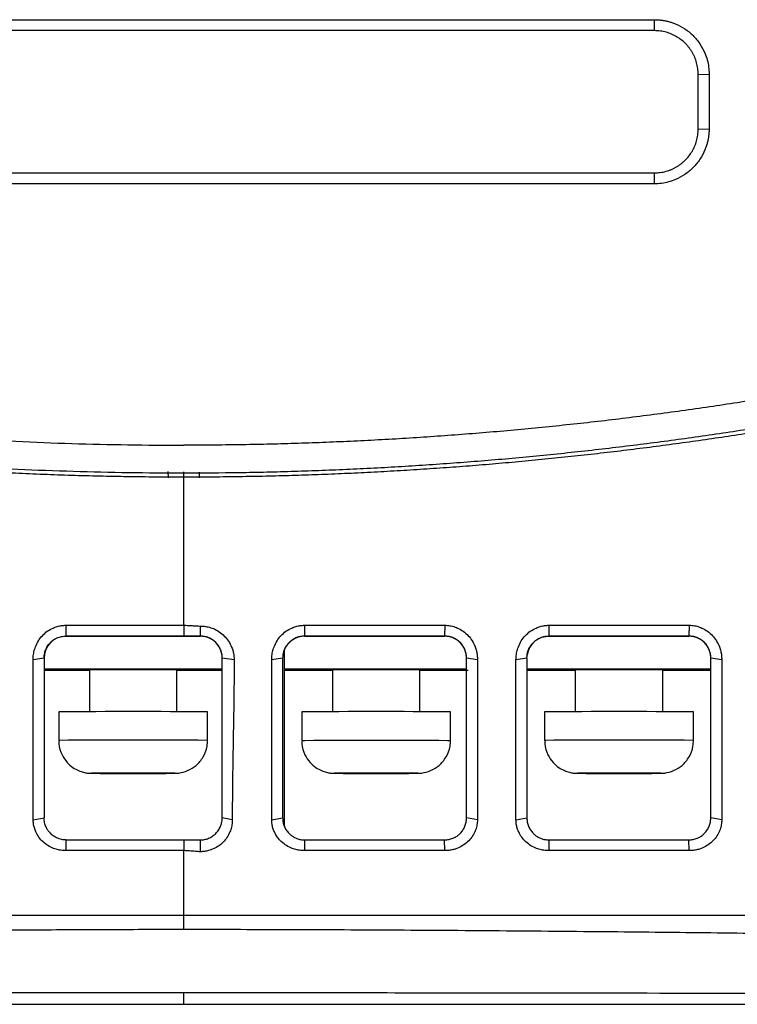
# Model space of a CAD drawing. Header units: millimetres. Extents: x -508 to 796, y -404 to 760.
# Tile 87 of 116: x 223 to 256, y 505 to 550. Entities that reach past the tile are written whole.
import ezdxf

# ---------------------------------------------------------------- set-up
doc = ezdxf.new("R2010")
doc.units = ezdxf.units.MM

msp = doc.modelspace()

# ---------------------------------------------------------------- linework, layer by layer
at = {"color": 7, "linetype": 'Continuous', "lineweight": 25}
for p, q in [((208.824, 550.234), (251.824, 550.234)), ((251.824, 549.734), (251.824, 550.234)), ((251.824, 549.734), (208.824, 549.734)), ((253.824, 547.734), (254.324, 547.751)), ((253.824, 545.238), (253.824, 547.734)), ((254.324, 547.751), (254.324, 545.255)), ((253.824, 545.238), (254.324, 545.255)), ((208.824, 543.238), (251.824, 543.238)), ((251.824, 542.738), (251.824, 543.238)), ((251.824, 542.738), (208.824, 542.738)), ((224.938, 522.583), (224.941, 522.086)), ((230.324, 522.582), (230.324, 522.086)), ((231.081, 522.086), (231.081, 522.546)), ((235.844, 522.582), (235.841, 522.086)), ((242.247, 522.582), (242.241, 522.086)), ((247.009, 522.582), (247.001, 522.086)), ((253.412, 522.582), (253.401, 522.085)), ((224.941, 522.08), (224.941, 522.086)), ((224.941, 522.08), (231.081, 522.08)), ((231.081, 522.08), (231.081, 522.086)), ((235.841, 522.08), (235.841, 522.086)), ((235.841, 522.08), (242.241, 522.08)), ((242.241, 522.08), (242.241, 522.086)), ((247.001, 522.086), (247.001, 522.08)), ((247.001, 522.08), (253.401, 522.08)), ((253.401, 522.08), (253.401, 522.085)), ((234.911, 521.452), (234.911, 513.411)), ((246.011, 521.225), (246.011, 521.212)), ((223.941, 521.086), (223.44, 521.007)), ((232.625, 521), (232.081, 521.085)), ((234.841, 521.086), (234.341, 521.006)), ((243.741, 521.008), (243.241, 521.085)), ((246.001, 521.085), (245.501, 521.007)), ((254.901, 521.01), (254.401, 521.085)), ((232.081, 520.58), (223.941, 520.58)), ((226.022, 520.523), (223.941, 520.523)), ((226.011, 520.545), (226.011, 518.632)), ((226.03, 520.523), (226.027, 520.539)), ((230.011, 520.123), (230.011, 520.538)), ((232.081, 520.523), (230.011, 520.523)), ((243.241, 520.58), (234.911, 520.58)), ((237.122, 520.523), (234.911, 520.523)), ((237.111, 520.545), (237.111, 518.632)), ((237.13, 520.523), (237.127, 520.539)), ((241.111, 520.123), (241.111, 520.538)), ((243.311, 520.523), (241.111, 520.523)), ((254.401, 520.58), (246.011, 520.58)), ((248.222, 520.523), (246.011, 520.523)), ((248.211, 520.545), (248.211, 518.632)), ((248.23, 520.523), (248.227, 520.539)), ((252.211, 520.123), (252.211, 520.538)), ((254.411, 520.523), (252.211, 520.523)), ((230.011, 518.632), (230.011, 520.123)), ((241.111, 518.632), (241.111, 520.123)), ((252.211, 518.632), (252.211, 520.123)), ((224.611, 518.623), (224.611, 517.323)), ((231.411, 517.323), (231.411, 518.623)), ((235.711, 518.623), (235.711, 517.323)), ((242.511, 517.323), (242.511, 518.623)), ((246.811, 518.623), (246.811, 517.323)), ((253.611, 517.323), (253.611, 518.623)), ((226.162, 515.821), (226.163, 515.825)), ((226.162, 515.821), (226.162, 515.824)), ((227.186, 515.824), (226.182, 515.824)), ((226.182, 515.821), (227.186, 515.821)), ((227.575, 515.829), (228.447, 515.829)), ((228.447, 515.817), (227.575, 515.817)), ((229.84, 515.824), (228.836, 515.824)), ((228.836, 515.821), (229.84, 515.821)), ((229.86, 515.821), (229.858, 515.825)), ((229.86, 515.824), (229.86, 515.821)), ((237.262, 515.821), (237.263, 515.825)), ((237.262, 515.821), (237.262, 515.824)), ((238.286, 515.824), (237.282, 515.824)), ((237.282, 515.821), (238.286, 515.821)), ((238.675, 515.829), (239.547, 515.829)), ((239.547, 515.817), (238.675, 515.817)), ((240.94, 515.824), (239.936, 515.824)), ((239.936, 515.821), (240.94, 515.821)), ((240.96, 515.821), (240.958, 515.825)), ((240.96, 515.824), (240.96, 515.821)), ((248.362, 515.821), (248.363, 515.825)), ((248.362, 515.821), (248.362, 515.824)), ((249.386, 515.824), (248.382, 515.824)), ((248.382, 515.821), (249.386, 515.821)), ((249.775, 515.829), (250.647, 515.829)), ((250.647, 515.817), (249.775, 515.817)), ((252.04, 515.824), (251.036, 515.824)), ((251.036, 515.821), (252.04, 515.821)), ((252.06, 515.821), (252.058, 515.825)), ((252.06, 515.824), (252.06, 515.821)), ((223.441, 513.695), (223.941, 513.782)), ((232.539, 513.701), (232.081, 513.782)), ((234.341, 513.694), (234.841, 513.782)), ((243.741, 513.695), (243.241, 513.781)), ((245.501, 513.694), (246.001, 513.781)), ((246.011, 513.655), (246.011, 513.638)), ((254.901, 513.698), (254.401, 513.781)), ((224.941, 512.781), (224.939, 512.29)), ((230.324, 512.78), (230.324, 512.29)), ((231.081, 512.241), (231.081, 512.781)), ((235.841, 512.781), (235.842, 512.29)), ((242.244, 512.29), (242.241, 512.781)), ((247.001, 512.781), (247.005, 512.29)), ((253.408, 512.289), (253.401, 512.78)), ((230.324, 508.699), (230.324, 509.347)), ((230.324, 505.274), (230.324, 505.795)), ((230.324, 505.274), (232.324, 505.274)), ((232.324, 505.274), (270.711, 505.275))]:
    msp.add_line(p, q, dxfattribs=at)
at = {"color": 250, "linetype": 'Continuous', "lineweight": 25}
for p, q in [((229.6, 529.602), (229.605, 529.317)), ((230.324, 529.316), (230.324, 529.589)), ((231.043, 529.317), (231.048, 529.576))]:
    msp.add_line(p, q, dxfattribs=at)
at = {"color": 250, "linetype": 'Continuous', "lineweight": 25, "flags": 128}
msp.add_lwpolyline([(235.711, 517.323), (235.711, 517.323), (235.849, 517.326), (236.251, 517.329), (236.884, 517.331), (237.698, 517.333), (238.627, 517.334), (239.595, 517.334), (240.523, 517.333), (241.337, 517.331), (241.971, 517.329), (242.373, 517.326), (242.511, 517.323), (242.511, 517.323)], dxfattribs=at)
at = {"color": 7, "linetype": 'Continuous', "lineweight": 25, "flags": 128}
for points in [[(226.162, 515.824), (226.139, 515.824), (226.124, 515.823), (226.114, 515.823), (226.111, 515.823), (226.114, 515.822), (226.124, 515.822), (226.139, 515.822), (226.162, 515.821)], [(228.447, 515.829), (228.339, 515.829), (228.23, 515.829), (228.121, 515.829), (228.011, 515.829), (227.901, 515.829), (227.791, 515.829), (227.682, 515.829), (227.575, 515.829)], [(227.575, 515.817), (227.682, 515.817), (227.791, 515.817), (227.901, 515.817), (228.011, 515.817), (228.121, 515.817), (228.23, 515.817), (228.339, 515.817), (228.447, 515.817)], [(229.86, 515.821), (229.882, 515.822), (229.898, 515.822), (229.908, 515.822), (229.911, 515.823), (229.908, 515.823), (229.898, 515.823), (229.882, 515.824), (229.86, 515.824)], [(237.262, 515.824), (237.239, 515.824), (237.224, 515.823), (237.214, 515.823), (237.211, 515.823), (237.214, 515.822), (237.224, 515.822), (237.239, 515.822), (237.262, 515.821)], [(239.547, 515.829), (239.439, 515.829), (239.33, 515.829), (239.221, 515.829), (239.111, 515.829), (239.001, 515.829), (238.891, 515.829), (238.782, 515.829), (238.675, 515.829)], [(238.675, 515.817), (238.782, 515.817), (238.891, 515.817), (239.001, 515.817), (239.111, 515.817), (239.221, 515.817), (239.33, 515.817), (239.439, 515.817), (239.547, 515.817)], [(240.96, 515.821), (240.982, 515.822), (240.998, 515.822), (241.008, 515.822), (241.011, 515.823), (241.008, 515.823), (240.998, 515.823), (240.982, 515.824), (240.96, 515.824)], [(248.362, 515.824), (248.339, 515.824), (248.324, 515.823), (248.314, 515.823), (248.311, 515.823), (248.314, 515.822), (248.324, 515.822), (248.339, 515.822), (248.362, 515.821)], [(250.647, 515.829), (250.539, 515.829), (250.43, 515.829), (250.321, 515.829), (250.211, 515.829), (250.101, 515.829), (249.991, 515.829), (249.882, 515.829), (249.775, 515.829)], [(249.775, 515.817), (249.882, 515.817), (249.991, 515.817), (250.101, 515.817), (250.211, 515.817), (250.321, 515.817), (250.43, 515.817), (250.539, 515.817), (250.647, 515.817)], [(252.06, 515.821), (252.082, 515.822), (252.098, 515.822), (252.108, 515.822), (252.111, 515.823), (252.108, 515.823), (252.098, 515.823), (252.082, 515.824), (252.06, 515.824)], [(230.324, 509.347), (231.324, 509.348), (232.324, 509.348)]]:
    msp.add_lwpolyline(points, dxfattribs=at)
at = {"color": 7, "linetype": 'Continuous', "lineweight": 25}
for centre, radius, start, end in [((224.941, 521.08), 1, 89.9998, 179.9998), ((231.081, 521.08), 1, 0.0002, 90.0002), ((235.841, 521.08), 1, 89.9999, 158.4346), ((242.241, 521.08), 1, 0.0002, 90.0002), ((247.001, 521.08), 1, 89.9999, 171.8902), ((253.401, 521.08), 1, 0.0002, 90.0002), ((227.963, 250.745), 269.801, 89.56519, 90.41124), ((239.063, 250.745), 269.801, 89.56519, 90.41124), ((250.163, 250.745), 269.801, 89.56519, 90.41124), ((228.011, 118.917), 399.721, 89.51264, 90.48736), ((239.111, 118.917), 399.721, 89.51264, 90.48736), ((250.211, 118.917), 399.721, 89.51264, 90.48736), ((227.425, 335.034), 180.794, 89.97751, 90.3939), ((227.425, 696.611), 180.794, 269.6061, 270.02249), ((227.676, 412.475), 103.351, 90.09981, 90.2716), ((227.676, 619.171), 103.351, 269.7284, 269.90019), ((228.597, 335.034), 180.794, 89.6061, 90.02249), ((228.346, 412.475), 103.351, 89.7284, 89.90019), ((228.597, 696.611), 180.794, 269.97751, 270.3939), ((228.346, 619.171), 103.351, 270.09981, 270.2716), ((238.525, 335.034), 180.794, 89.97751, 90.3939), ((238.525, 696.611), 180.794, 269.6061, 270.02249), ((238.776, 412.475), 103.351, 90.09981, 90.2716), ((238.776, 619.171), 103.351, 269.7284, 269.90019), ((239.697, 335.034), 180.794, 89.6061, 90.02249), ((239.446, 412.475), 103.351, 89.7284, 89.90019), ((239.697, 696.611), 180.794, 269.97751, 270.3939), ((239.446, 619.171), 103.351, 270.09981, 270.2716), ((249.625, 335.034), 180.794, 89.97751, 90.3939), ((249.625, 696.611), 180.794, 269.6061, 270.02249), ((249.876, 412.475), 103.351, 90.09981, 90.2716), ((249.876, 619.171), 103.351, 269.7284, 269.90019), ((250.797, 335.034), 180.794, 89.6061, 90.02249), ((250.546, 412.475), 103.351, 89.7284, 89.90019), ((250.797, 696.611), 180.794, 269.97751, 270.3939), ((250.546, 619.171), 103.351, 270.09981, 270.2716)]:
    msp.add_arc(centre, radius, start, end, dxfattribs=at)
at = {"color": 250, "linetype": 'Continuous', "lineweight": 25}
for centre in [(228.011, 117.617), (250.211, 117.617)]:
    msp.add_arc(centre, 399.721, 89.51264, 90.48736, dxfattribs=at)
at = {"color": 7, "linetype": 'Continuous', "lineweight": 25}
for points, knots in [([(251.824, 550.234), (251.879, 550.233), (251.988, 550.231), (252.151, 550.214), (252.311, 550.188), (252.469, 550.152), (252.625, 550.105), (252.88, 550.01), (253.219, 549.832), (253.6, 549.521), (253.914, 549.143), (254.121, 548.758), (254.245, 548.398), (254.312, 548.078), (254.32, 547.86), (254.324, 547.751)], [0, 0, 0, 0, 0.042051, 0.083727, 0.125202, 0.166653, 0.208259, 0.250195, 0.375086, 0.500045, 0.62495, 0.749883, 0.833484, 0.916365, 1, 1, 1, 1]), ([(253.824, 547.734), (253.823, 547.78), (253.821, 547.871), (253.807, 548.006), (253.784, 548.139), (253.753, 548.269), (253.713, 548.395), (253.666, 548.518), (253.611, 548.636), (253.549, 548.749), (253.481, 548.857), (253.407, 548.959), (253.327, 549.056), (253.213, 549.178), (253.055, 549.317), (252.843, 549.461), (252.61, 549.579), (252.36, 549.667), (252.096, 549.723), (251.915, 549.73), (251.824, 549.734)], [0, 0, 0, 0, 0.043708, 0.087031, 0.12997, 0.172524, 0.214694, 0.25648, 0.297881, 0.338899, 0.379532, 0.419782, 0.459648, 0.499131, 0.57908, 0.66044, 0.74321, 0.827393, 0.912989, 1, 1, 1, 1]), ([(254.324, 545.255), (254.323, 545.2), (254.321, 545.09), (254.305, 544.927), (254.279, 544.765), (254.242, 544.606), (254.194, 544.449), (254.099, 544.193), (253.92, 543.851), (253.606, 543.468), (253.226, 543.151), (252.838, 542.942), (252.476, 542.818), (252.153, 542.751), (251.934, 542.742), (251.824, 542.738)], [0, 0, 0, 0, 0.042047, 0.08372, 0.125195, 0.166648, 0.208256, 0.250196, 0.375104, 0.500046, 0.624954, 0.749882, 0.833477, 0.916356, 1, 1, 1, 1]), ([(251.824, 543.238), (251.869, 543.239), (251.96, 543.241), (252.094, 543.255), (252.227, 543.277), (252.356, 543.309), (252.483, 543.348), (252.605, 543.395), (252.723, 543.45), (252.837, 543.512), (252.945, 543.58), (253.048, 543.655), (253.145, 543.735), (253.267, 543.849), (253.406, 544.006), (253.549, 544.216), (253.668, 544.447), (253.756, 544.698), (253.813, 544.964), (253.82, 545.146), (253.824, 545.238)], [0, 0, 0, 0, 0.043352, 0.086382, 0.129091, 0.171477, 0.213542, 0.255286, 0.296708, 0.337809, 0.378589, 0.419048, 0.459186, 0.499004, 0.578031, 0.658845, 0.741448, 0.825841, 0.912025, 1, 1, 1, 1]), ([(179.726, 538.711), (180.138, 538.58), (180.961, 538.318), (182.198, 537.938), (183.438, 537.567), (184.68, 537.206), (185.925, 536.855), (187.172, 536.514), (188.421, 536.182), (189.673, 535.861), (190.926, 535.549), (192.183, 535.247), (193.441, 534.954), (194.702, 534.672), (195.965, 534.399), (197.23, 534.137), (198.498, 533.884), (199.768, 533.641), (201.041, 533.407), (202.316, 533.184), (203.593, 532.97), (205.288, 532.7), (207.402, 532.388), (209.937, 532.054), (212.474, 531.76), (215.015, 531.504), (217.559, 531.288), (220.106, 531.111), (222.656, 530.974), (225.21, 530.876), (227.766, 530.815), (229.471, 530.807), (230.324, 530.803)], [0, 0, 0, 0, 0.025196, 0.050378, 0.075548, 0.100707, 0.125857, 0.150999, 0.176135, 0.201267, 0.226395, 0.251522, 0.276649, 0.301777, 0.326908, 0.352044, 0.377186, 0.402336, 0.427494, 0.452664, 0.477846, 0.503041, 0.552805, 0.602523, 0.652206, 0.701865, 0.751514, 0.801162, 0.850824, 0.900509, 0.950231, 1, 1, 1, 1]), ([(280.922, 538.711), (280.51, 538.58), (279.687, 538.318), (278.448, 537.938), (277.207, 537.567), (275.963, 537.205), (274.716, 536.854), (273.467, 536.512), (272.215, 536.18), (270.961, 535.858), (269.705, 535.545), (268.446, 535.243), (267.186, 534.95), (265.924, 534.668), (264.66, 534.395), (263.395, 534.133), (262.128, 533.88), (260.86, 533.637), (259.591, 533.405), (258.32, 533.182), (257.049, 532.969), (255.777, 532.767), (254.503, 532.574), (253.23, 532.391), (251.955, 532.219), (250.681, 532.056), (249.406, 531.903), (248.13, 531.76), (246.855, 531.628), (245.58, 531.505), (244.305, 531.392), (243.03, 531.289), (241.756, 531.196), (240.482, 531.113), (239.209, 531.04), (237.937, 530.977), (236.665, 530.923), (235.395, 530.879), (234.125, 530.845), (232.857, 530.821), (231.59, 530.806), (230.746, 530.804), (230.324, 530.803)], [0, 0, 0, 0, 0.025202, 0.050404, 0.075604, 0.100802, 0.125997, 0.151189, 0.176375, 0.201557, 0.226732, 0.251901, 0.277062, 0.302214, 0.327358, 0.352491, 0.377614, 0.402725, 0.427824, 0.45291, 0.477982, 0.50304, 0.528082, 0.553108, 0.578118, 0.60311, 0.628083, 0.653038, 0.677973, 0.702887, 0.727781, 0.752652, 0.7775, 0.802325, 0.827127, 0.851903, 0.876654, 0.901378, 0.926076, 0.950746, 0.975387, 1, 1, 1, 1]), ([(230.324, 529.358), (230.724, 529.359), (231.523, 529.361), (232.722, 529.374), (233.921, 529.395), (235.121, 529.426), (236.321, 529.464), (237.521, 529.512), (238.721, 529.568), (239.921, 529.633), (241.121, 529.706), (242.322, 529.788), (243.522, 529.879), (244.721, 529.979), (245.921, 530.087), (247.12, 530.204), (248.319, 530.329), (249.518, 530.464), (250.716, 530.607), (251.913, 530.758), (253.11, 530.919), (254.306, 531.088), (255.501, 531.266), (256.695, 531.452), (257.889, 531.648), (259.081, 531.852), (260.273, 532.064), (261.463, 532.286), (262.652, 532.516), (263.841, 532.755), (265.027, 533.003), (266.213, 533.259), (267.397, 533.524), (268.579, 533.798), (269.76, 534.081), (270.94, 534.372), (272.117, 534.672), (273.293, 534.98), (274.467, 535.297), (275.64, 535.623), (276.81, 535.958), (277.978, 536.301), (279.145, 536.653), (280.309, 537.014), (281.471, 537.383), (282.63, 537.761), (283.788, 538.147), (284.557, 538.412), (284.942, 538.544)], [0, 0, 0, 0, 0.02154, 0.043088, 0.064645, 0.086211, 0.107786, 0.12937, 0.150963, 0.172565, 0.194175, 0.215794, 0.237422, 0.259059, 0.280705, 0.30236, 0.324024, 0.345696, 0.367377, 0.389068, 0.410767, 0.432475, 0.454191, 0.475917, 0.497652, 0.519395, 0.541148, 0.562909, 0.584679, 0.606458, 0.628246, 0.650042, 0.671848, 0.693663, 0.715486, 0.737318, 0.75916, 0.78101, 0.802869, 0.824736, 0.846613, 0.868499, 0.890394, 0.912297, 0.934209, 0.956131, 0.978061, 1, 1, 1, 1]), ([(282.914, 538.023), (282.507, 537.889), (281.694, 537.621), (280.469, 537.231), (279.243, 536.85), (278.014, 536.479), (276.783, 536.117), (275.55, 535.765), (274.314, 535.422), (273.077, 535.089), (271.838, 534.766), (270.596, 534.452), (269.353, 534.148), (268.108, 533.854), (266.862, 533.57), (265.614, 533.295), (264.364, 533.03), (263.113, 532.774), (261.861, 532.528), (260.607, 532.292), (259.352, 532.065), (258.096, 531.849), (256.839, 531.641), (255.581, 531.444), (254.322, 531.256), (253.063, 531.078), (251.802, 530.91), (250.541, 530.751), (249.279, 530.602), (248.017, 530.463), (246.754, 530.333), (245.491, 530.213), (244.228, 530.102), (242.964, 530.002), (241.7, 529.911), (240.436, 529.829), (239.172, 529.757), (237.909, 529.695), (236.645, 529.642), (235.381, 529.599), (234.118, 529.566), (232.435, 529.534), (230.329, 529.518), (227.802, 529.537), (225.274, 529.594), (222.744, 529.69), (220.214, 529.824), (217.685, 529.997), (215.156, 530.208), (212.628, 530.458), (210.103, 530.747), (207.58, 531.074), (205.061, 531.44), (202.545, 531.845), (200.034, 532.288), (197.528, 532.77), (195.027, 533.291), (192.533, 533.851), (190.045, 534.449), (187.565, 535.086), (185.093, 535.761), (182.63, 536.475), (180.175, 537.225), (178.548, 537.757), (177.734, 538.023)], [0, 0, 0, 0, 0.012014, 0.024022, 0.036025, 0.048022, 0.060015, 0.072001, 0.083983, 0.095959, 0.107929, 0.119894, 0.131854, 0.143808, 0.155757, 0.167701, 0.179639, 0.191572, 0.2035, 0.215422, 0.227338, 0.23925, 0.251156, 0.263056, 0.274951, 0.286841, 0.298726, 0.310605, 0.322478, 0.334347, 0.34621, 0.358067, 0.369919, 0.381766, 0.393608, 0.405444, 0.417274, 0.4291, 0.44092, 0.452734, 0.464544, 0.476347, 0.499945, 0.523562, 0.547198, 0.570854, 0.594529, 0.618224, 0.641938, 0.665672, 0.689425, 0.713198, 0.736991, 0.760803, 0.784634, 0.808485, 0.832356, 0.856246, 0.880156, 0.904086, 0.928035, 0.952004, 0.975992, 1, 1, 1, 1]), ([(193.326, 533.509), (193.746, 533.414), (194.586, 533.225), (195.849, 532.954), (197.113, 532.693), (198.379, 532.441), (199.646, 532.199), (200.915, 531.967), (202.185, 531.745), (203.456, 531.532), (204.729, 531.33), (206.003, 531.137), (207.278, 530.955), (208.554, 530.782), (209.831, 530.619), (211.108, 530.466), (212.387, 530.323), (213.666, 530.19), (214.946, 530.066), (216.226, 529.953), (217.507, 529.849), (218.788, 529.755), (220.07, 529.672), (221.351, 529.598), (222.633, 529.534), (223.915, 529.48), (225.197, 529.435), (226.479, 529.401), (227.761, 529.376), (229.043, 529.361), (229.897, 529.359), (230.324, 529.358)], [0, 0, 0, 0, 0.034623, 0.069235, 0.103838, 0.138431, 0.173013, 0.207586, 0.242148, 0.276701, 0.311244, 0.345776, 0.380299, 0.414811, 0.449314, 0.483807, 0.518289, 0.552762, 0.587225, 0.621677, 0.65612, 0.690553, 0.724976, 0.759389, 0.793792, 0.828185, 0.862568, 0.896941, 0.931304, 0.965657, 1, 1, 1, 1]), ([(230.324, 522.582), (230.324, 524.838), (230.324, 527.097), (230.324, 529.358), (230.324, 529.358), (230.324, 529.358), (230.324, 529.358)], [0.662291, 0.662291, 0.662291, 0.662291, 1, 1, 1, 1.0000017, 1.0000017, 1.0000017, 1.0000017]), ([(223.44, 521.007), (223.441, 521.047), (223.443, 521.127), (223.456, 521.246), (223.478, 521.364), (223.509, 521.481), (223.567, 521.652), (223.673, 521.87), (223.856, 522.112), (224.081, 522.313), (224.317, 522.448), (224.538, 522.53), (224.737, 522.575), (224.871, 522.58), (224.938, 522.583)], [0, 0, 0, 0, 0.050045, 0.099853, 0.149685, 0.199801, 0.250455, 0.376295, 0.500245, 0.625517, 0.749905, 0.834221, 0.917015, 1, 1, 1, 1]), ([(224.938, 522.583), (225.838, 522.583), (227.633, 522.582), (229.428, 522.582), (230.324, 522.582)], [0, 0, 0, 0, 0.501133, 1, 1, 1, 1]), ([(230.324, 522.582), (230.357, 522.582), (230.432, 522.581), (230.559, 522.574), (230.725, 522.563), (230.903, 522.55), (231.029, 522.547), (231.081, 522.546)], [0, 0, 0, 0, 0.130988, 0.297633, 0.500016, 0.793109, 1, 1, 1, 1]), ([(231.081, 522.546), (231.122, 522.545), (231.203, 522.543), (231.325, 522.528), (231.444, 522.504), (231.561, 522.471), (231.732, 522.407), (231.949, 522.291), (232.183, 522.096), (232.376, 521.861), (232.502, 521.621), (232.577, 521.399), (232.618, 521.201), (232.622, 521.067), (232.625, 521)], [0, 0, 0, 0, 0.050278, 0.100103, 0.149797, 0.199686, 0.250092, 0.37478, 0.499902, 0.624663, 0.749808, 0.833461, 0.916388, 1, 1, 1, 1]), ([(234.341, 521.006), (234.341, 521.047), (234.343, 521.127), (234.357, 521.246), (234.378, 521.364), (234.409, 521.48), (234.468, 521.652), (234.574, 521.87), (234.758, 522.112), (234.985, 522.313), (235.221, 522.449), (235.443, 522.53), (235.641, 522.574), (235.776, 522.58), (235.844, 522.582)], [0, 0, 0, 0, 0.050104, 0.099933, 0.149751, 0.199823, 0.250411, 0.37614, 0.500229, 0.625554, 0.749898, 0.834042, 0.916842, 1, 1, 1, 1]), ([(235.844, 522.582), (236.906, 522.582), (239.041, 522.582), (241.175, 522.582), (242.247, 522.582)], [0, 0, 0, 0, 0.497912, 1, 1, 1, 1]), ([(242.247, 522.582), (242.287, 522.581), (242.368, 522.579), (242.488, 522.564), (242.606, 522.538), (242.722, 522.502), (242.89, 522.434), (243.102, 522.313), (243.327, 522.111), (243.51, 521.87), (243.627, 521.628), (243.697, 521.405), (243.734, 521.208), (243.739, 521.075), (243.741, 521.008)], [0, 0, 0, 0, 0.050017, 0.099674, 0.149343, 0.199396, 0.250198, 0.374496, 0.499875, 0.624021, 0.749661, 0.833798, 0.916844, 1, 1, 1, 1]), ([(245.501, 521.007), (245.501, 521.047), (245.503, 521.127), (245.517, 521.247), (245.539, 521.365), (245.57, 521.482), (245.629, 521.653), (245.736, 521.872), (245.921, 522.113), (246.149, 522.314), (246.385, 522.449), (246.608, 522.53), (246.807, 522.574), (246.942, 522.58), (247.009, 522.582)], [0, 0, 0, 0, 0.050176, 0.100036, 0.149849, 0.199885, 0.250411, 0.376082, 0.500213, 0.625504, 0.749921, 0.833937, 0.916736, 1, 1, 1, 1]), ([(247.009, 522.582), (248.068, 522.582), (250.202, 522.582), (252.337, 522.582), (253.412, 522.582)], [0, 0, 0, 0, 0.495965, 1, 1, 1, 1]), ([(253.412, 522.582), (253.453, 522.581), (253.533, 522.579), (253.653, 522.563), (253.77, 522.538), (253.886, 522.502), (254.054, 522.434), (254.265, 522.313), (254.489, 522.111), (254.671, 521.871), (254.788, 521.629), (254.857, 521.406), (254.894, 521.209), (254.899, 521.077), (254.901, 521.01)], [0, 0, 0, 0, 0.050002, 0.099653, 0.149323, 0.199386, 0.250206, 0.374494, 0.499874, 0.624014, 0.749653, 0.833807, 0.91686, 1, 1, 1, 1]), ([(223.941, 521.086), (223.941, 521.139), (223.95, 521.249), (223.992, 521.417), (224.071, 521.592), (224.178, 521.741), (224.282, 521.841), (224.359, 521.9), (224.438, 521.953), (224.561, 522.017), (224.736, 522.072), (224.872, 522.086), (224.941, 522.086)], [2, 2, 2, 2, 2.319285, 2.659026, 3.027243, 3.463928, 3.758271, 3.906497, 4.055395, 4.339051, 4.76238, 5.189994, 5.189994, 5.189994, 5.189994]), ([(230.324, 522.086), (229.425, 522.086), (227.631, 522.086), (225.837, 522.086), (224.941, 522.086)], [0, 0, 0, 0, 0.500757, 1, 1, 1, 1]), ([(231.081, 522.086), (231.048, 522.086), (230.973, 522.086), (230.847, 522.086), (230.68, 522.086), (230.503, 522.086), (230.377, 522.086), (230.324, 522.086)], [0, 0, 0, 0, 0.129617, 0.2962571, 0.5000045, 0.7914886, 1, 1, 1, 1]), ([(232.081, 521.085), (232.08, 521.119), (232.078, 521.183), (232.064, 521.272), (232.047, 521.348), (232.027, 521.411), (231.988, 521.513), (231.918, 521.645), (231.791, 521.799), (231.638, 521.925), (231.46, 522.018), (231.272, 522.076), (231.144, 522.083), (231.081, 522.086)], [0, 0, 0, 0, 0.065503, 0.123477, 0.173921, 0.216834, 0.252215, 0.383834, 0.502968, 0.633052, 0.759098, 0.881332, 1, 1, 1, 1]), ([(235.841, 522.086), (235.809, 522.085), (235.745, 522.083), (235.652, 522.069), (235.563, 522.048), (235.479, 522.02), (235.4, 521.985), (235.327, 521.945), (235.259, 521.901), (235.197, 521.853), (235.11, 521.773), (235.008, 521.652), (234.915, 521.479), (234.853, 521.289), (234.845, 521.156), (234.841, 521.086)], [0, 0, 0, 0, 0.061133, 0.120569, 0.178313, 0.23437, 0.288747, 0.34145, 0.392485, 0.441861, 0.489586, 0.617602, 0.741958, 0.862509, 1, 1, 1, 1]), ([(242.241, 522.086), (241.195, 522.086), (239.061, 522.086), (236.928, 522.086), (235.841, 522.086)], [0, 0, 0, 0, 0.490392, 1, 1, 1, 1]), ([(243.241, 521.085), (243.24, 521.115), (243.239, 521.173), (243.227, 521.258), (243.21, 521.336), (243.188, 521.409), (243.148, 521.515), (243.073, 521.653), (242.951, 521.798), (242.807, 521.916), (242.645, 522.007), (242.453, 522.073), (242.313, 522.081), (242.241, 522.086)], [0, 0, 0, 0, 0.058192, 0.113163, 0.16492, 0.213474, 0.258834, 0.383794, 0.511467, 0.618776, 0.735936, 0.862997, 1, 1, 1, 1]), ([(246.001, 521.085), (246.001, 521.142), (246.011, 521.259), (246.056, 521.43), (246.126, 521.578), (246.207, 521.699), (246.302, 521.807), (246.445, 521.926), (246.621, 522.019), (246.818, 522.074), (246.938, 522.086), (247.001, 522.086)], [2, 2, 2, 2, 2.342997, 2.701845, 3.05616, 3.321402, 3.583037, 3.930734, 4.454978, 4.805641, 5.200781, 5.200781, 5.200781, 5.200781]), ([(253.401, 522.085), (252.366, 522.085), (250.233, 522.086), (248.1, 522.086), (247.001, 522.086)], [0, 0, 0, 0, 0.484952, 1, 1, 1, 1]), ([(254.401, 521.085), (254.4, 521.115), (254.399, 521.173), (254.387, 521.258), (254.37, 521.337), (254.348, 521.409), (254.307, 521.515), (254.233, 521.652), (254.111, 521.797), (253.968, 521.915), (253.807, 522.005), (253.615, 522.072), (253.474, 522.081), (253.401, 522.085)], [0, 0, 0, 0, 0.05846, 0.113572, 0.165342, 0.213778, 0.258891, 0.383529, 0.511601, 0.617282, 0.733888, 0.861452, 1, 1, 1, 1]), ([(223.941, 521.086), (223.941, 520.476), (223.941, 519.257), (223.941, 517.431), (223.941, 515.605), (223.941, 514.389), (223.941, 513.782)], [0, 0, 0, 0, 0.250003, 0.5, 0.749997, 1, 1, 1, 1]), ([(232.081, 513.782), (232.081, 514.078), (232.081, 514.685), (232.081, 515.569), (232.081, 516.489), (232.081, 517.402), (232.081, 518.345), (232.081, 519.275), (232.081, 520.189), (232.081, 520.798), (232.081, 521.085)], [0, 0, 0, 0, 0.122154, 0.250013, 0.363286, 0.500002, 0.624995, 0.749989, 0.881753, 1, 1, 1, 1]), ([(232.625, 521), (232.624, 520.72), (232.622, 520.11), (232.612, 519.241), (232.597, 518.304), (232.58, 517.336), (232.564, 516.38), (232.55, 515.459), (232.541, 514.603), (232.54, 513.995), (232.539, 513.701)], [0, 0, 0, 0, 0.1150045, 0.2500439, 0.3568271, 0.5000427, 0.6478412, 0.7500189, 0.8789503, 1, 1, 1, 1]), ([(234.841, 521.086), (234.841, 520.476), (234.841, 519.257), (234.841, 517.431), (234.841, 515.605), (234.841, 514.389), (234.841, 513.782)], [0, 0, 0, 0, 0.250003, 0.5, 0.749997, 1, 1, 1, 1]), ([(243.241, 513.781), (243.241, 513.933), (243.241, 514.237), (243.241, 514.845), (243.241, 515.909), (243.241, 517.436), (243.241, 519.262), (243.241, 520.481), (243.241, 521.085)], [0, 0, 0, 0, 0.0625, 0.125, 0.25, 0.5, 0.752209, 1, 1, 1, 1]), ([(243.741, 521.008), (243.741, 520.375), (243.741, 519.204), (243.741, 517.59), (243.741, 516.262), (243.741, 515.218), (243.741, 514.458), (243.741, 513.982), (243.741, 513.759), (243.741, 513.695)], [0, 0, 0, 0, 0.2594023, 0.4799624, 0.6616765, 0.8045405, 0.9085507, 0.9737045, 1, 1, 1, 1]), ([(246.001, 521.085), (246.001, 520.476), (246.001, 519.257), (246.001, 517.43), (246.001, 515.605), (246.001, 514.389), (246.001, 513.781)], [0, 0, 0, 0, 0.2500025, 0.5, 0.7499975, 1, 1, 1, 1]), ([(254.401, 513.781), (254.401, 513.933), (254.401, 514.237), (254.401, 514.845), (254.401, 515.909), (254.401, 517.436), (254.401, 519.262), (254.401, 520.481), (254.401, 521.085)], [0, 0, 0, 0, 0.0625001, 0.1249999, 0.25, 0.5, 0.75241, 1, 1, 1, 1]), ([(254.901, 521.01), (254.901, 520.389), (254.901, 519.238), (254.901, 517.648), (254.901, 516.332), (254.902, 515.288), (254.902, 514.516), (254.902, 514.016), (254.901, 513.774), (254.901, 513.698)], [0, 0, 0, 0, 0.254472, 0.471751, 0.65183, 0.7947, 0.900354, 0.968789, 1, 1, 1, 1]), ([(224.631, 517.324), (224.625, 517.273), (224.598, 517.048), (224.731, 516.688), (224.967, 516.325), (225.238, 516.088), (225.499, 515.945), (225.725, 515.868), (225.889, 515.837), (225.991, 515.827), (226.036, 515.824), (226.064, 515.823), (226.08, 515.823), (226.089, 515.822), (226.092, 515.822)], [0, 0, 0, 0, 0.06218, 0.276368, 0.447242, 0.590989, 0.711689, 0.809205, 0.881532, 0.917092, 0.937445, 0.956524, 0.987105, 1, 1, 1, 1]), ([(229.928, 515.822), (229.93, 515.822), (229.946, 515.823), (229.962, 515.823), (230.026, 515.827), (230.205, 515.844), (230.521, 515.929), (230.914, 516.173), (231.235, 516.559), (231.392, 516.971), (231.406, 517.235), (231.411, 517.323)], [0, 0, 0, 0, 0.006479, 0.059753, 0.081523, 0.116304, 0.287617, 0.473075, 0.67705, 0.891953, 1, 1, 1, 1]), ([(235.731, 517.324), (235.725, 517.273), (235.698, 517.048), (235.831, 516.688), (236.067, 516.325), (236.338, 516.088), (236.599, 515.945), (236.825, 515.868), (236.989, 515.837), (237.091, 515.827), (237.136, 515.824), (237.164, 515.823), (237.18, 515.823), (237.189, 515.822), (237.192, 515.822)], [0, 0, 0, 0, 0.06218, 0.276368, 0.447242, 0.590989, 0.711689, 0.809205, 0.881532, 0.917092, 0.937445, 0.956524, 0.987105, 1, 1, 1, 1]), ([(241.028, 515.822), (241.03, 515.822), (241.046, 515.823), (241.062, 515.823), (241.126, 515.827), (241.305, 515.844), (241.621, 515.929), (242.014, 516.173), (242.335, 516.559), (242.492, 516.971), (242.506, 517.235), (242.511, 517.323)], [0, 0, 0, 0, 0.006479, 0.059753, 0.081523, 0.116304, 0.287617, 0.473075, 0.67705, 0.891953, 1, 1, 1, 1]), ([(246.831, 517.324), (246.825, 517.273), (246.798, 517.048), (246.931, 516.688), (247.167, 516.325), (247.438, 516.088), (247.699, 515.945), (247.925, 515.868), (248.089, 515.837), (248.191, 515.827), (248.236, 515.824), (248.264, 515.823), (248.28, 515.823), (248.289, 515.822), (248.292, 515.822)], [0, 0, 0, 0, 0.06218, 0.276368, 0.447242, 0.590989, 0.711689, 0.809205, 0.881532, 0.917092, 0.937445, 0.956524, 0.987105, 1, 1, 1, 1]), ([(252.128, 515.822), (252.13, 515.822), (252.146, 515.823), (252.162, 515.823), (252.226, 515.827), (252.405, 515.844), (252.721, 515.929), (253.114, 516.173), (253.435, 516.559), (253.592, 516.971), (253.606, 517.235), (253.611, 517.323)], [0, 0, 0, 0, 0.006479, 0.059753, 0.081523, 0.116304, 0.287617, 0.473075, 0.67705, 0.891953, 1, 1, 1, 1]), ([(224.939, 512.29), (224.901, 512.291), (224.824, 512.292), (224.709, 512.305), (224.597, 512.325), (224.486, 512.354), (224.323, 512.409), (224.116, 512.509), (223.888, 512.683), (223.698, 512.895), (223.571, 513.116), (223.493, 513.322), (223.451, 513.507), (223.444, 513.632), (223.441, 513.695)], [0, 0, 0, 0, 0.050586, 0.100627, 0.150393, 0.200158, 0.250197, 0.375584, 0.499941, 0.624916, 0.7497, 0.833837, 0.916745, 1, 1, 1, 1]), ([(224.941, 512.781), (224.88, 512.781), (224.729, 512.795), (224.529, 512.861), (224.346, 512.97), (224.212, 513.089), (224.104, 513.226), (224.017, 513.384), (223.956, 513.571), (223.941, 513.712), (223.941, 513.782)], [2, 2, 2, 2, 2.366097, 2.903557, 3.258725, 3.661868, 4.001126, 4.340767, 4.790746, 5.240958, 5.240958, 5.240958, 5.240958]), ([(231.081, 512.781), (231.112, 512.782), (231.175, 512.783), (231.269, 512.797), (231.363, 512.82), (231.456, 512.852), (231.546, 512.894), (231.633, 512.945), (231.716, 513.006), (231.812, 513.094), (231.918, 513.223), (232.005, 513.386), (232.067, 513.575), (232.076, 513.705), (232.081, 513.782)], [0, 0, 0, 0, 0.0586672, 0.118264, 0.1788292, 0.2403996, 0.3030105, 0.366695, 0.4314851, 0.4974107, 0.6159856, 0.7481642, 0.8515341, 1, 1, 1, 1]), ([(232.539, 513.701), (232.538, 513.663), (232.537, 513.587), (232.523, 513.474), (232.501, 513.363), (232.471, 513.253), (232.412, 513.092), (232.305, 512.889), (232.123, 512.666), (231.901, 512.482), (231.674, 512.36), (231.462, 512.287), (231.273, 512.248), (231.145, 512.243), (231.081, 512.241)], [0, 0, 0, 0, 0.050407, 0.100344, 0.150107, 0.199996, 0.250306, 0.375434, 0.500237, 0.62529, 0.750054, 0.83367, 0.916478, 1, 1, 1, 1]), ([(235.842, 512.29), (235.803, 512.291), (235.726, 512.292), (235.611, 512.305), (235.499, 512.325), (235.388, 512.354), (235.225, 512.408), (235.018, 512.509), (234.789, 512.682), (234.598, 512.894), (234.47, 513.114), (234.393, 513.32), (234.35, 513.505), (234.344, 513.631), (234.341, 513.694)], [0, 0, 0, 0, 0.050736, 0.100854, 0.150619, 0.200305, 0.250183, 0.375503, 0.499915, 0.625201, 0.749698, 0.833563, 0.916468, 1, 1, 1, 1]), ([(234.841, 513.782), (234.842, 513.749), (234.844, 513.685), (234.858, 513.589), (234.881, 513.496), (234.913, 513.405), (234.953, 513.317), (235.002, 513.234), (235.058, 513.157), (235.13, 513.074), (235.226, 512.988), (235.351, 512.904), (235.497, 512.837), (235.663, 512.79), (235.78, 512.784), (235.841, 512.781)], [0, 0, 0, 0, 0.06289, 0.125397, 0.18754, 0.24934, 0.310816, 0.371991, 0.432884, 0.493518, 0.581776, 0.676512, 0.777771, 0.88559, 1, 1, 1, 1]), ([(242.241, 512.781), (242.275, 512.782), (242.341, 512.784), (242.438, 512.799), (242.531, 512.822), (242.618, 512.853), (242.698, 512.89), (242.773, 512.933), (242.842, 512.98), (242.903, 513.031), (242.987, 513.111), (243.084, 513.231), (243.173, 513.402), (243.23, 513.589), (243.237, 513.717), (243.241, 513.781)], [0, 0, 0, 0, 0.063947, 0.12596, 0.186043, 0.244202, 0.300446, 0.354782, 0.407218, 0.457765, 0.506433, 0.627756, 0.750341, 0.874365, 1, 1, 1, 1]), ([(243.741, 513.695), (243.739, 513.658), (243.737, 513.582), (243.721, 513.47), (243.697, 513.36), (243.663, 513.252), (243.6, 513.094), (243.485, 512.896), (243.295, 512.683), (243.067, 512.51), (242.837, 512.397), (242.625, 512.331), (242.436, 512.296), (242.308, 512.292), (242.244, 512.29)], [0, 0, 0, 0, 0.050264, 0.100094, 0.14983, 0.19981, 0.250368, 0.374944, 0.500156, 0.624564, 0.749911, 0.832895, 0.915834, 1, 1, 1, 1]), ([(247.005, 512.29), (246.966, 512.29), (246.889, 512.292), (246.774, 512.304), (246.661, 512.325), (246.55, 512.353), (246.387, 512.408), (246.18, 512.508), (245.95, 512.681), (245.759, 512.893), (245.631, 513.113), (245.553, 513.32), (245.51, 513.505), (245.504, 513.631), (245.501, 513.694)], [0, 0, 0, 0, 0.0506933, 0.1007983, 0.1505799, 0.2003076, 0.2502513, 0.3756333, 0.4999797, 0.6251872, 0.7497221, 0.8336439, 0.9165378, 1, 1, 1, 1]), ([(246.001, 513.781), (246.002, 513.749), (246.003, 513.685), (246.018, 513.59), (246.041, 513.496), (246.073, 513.405), (246.113, 513.318), (246.161, 513.235), (246.217, 513.157), (246.29, 513.074), (246.385, 512.989), (246.509, 512.906), (246.655, 512.838), (246.821, 512.79), (246.94, 512.784), (247.001, 512.781)], [0, 0, 0, 0, 0.062627, 0.124936, 0.186945, 0.248672, 0.310137, 0.371358, 0.432355, 0.493146, 0.580312, 0.674546, 0.775886, 0.884363, 1, 1, 1, 1]), ([(253.401, 512.78), (253.434, 512.781), (253.5, 512.783), (253.597, 512.798), (253.689, 512.821), (253.776, 512.852), (253.857, 512.889), (253.931, 512.931), (254, 512.978), (254.062, 513.029), (254.146, 513.109), (254.243, 513.23), (254.332, 513.401), (254.39, 513.587), (254.397, 513.716), (254.401, 513.781)], [0, 0, 0, 0, 0.063515, 0.125187, 0.185022, 0.243028, 0.299211, 0.353582, 0.406149, 0.456923, 0.505915, 0.627108, 0.749732, 0.873971, 1, 1, 1, 1]), ([(254.901, 513.698), (254.899, 513.66), (254.897, 513.584), (254.882, 513.473), (254.858, 513.362), (254.824, 513.254), (254.761, 513.096), (254.647, 512.898), (254.457, 512.684), (254.23, 512.51), (254, 512.397), (253.788, 512.331), (253.599, 512.295), (253.472, 512.291), (253.408, 512.289)], [0, 0, 0, 0, 0.0502706, 0.1001052, 0.1498389, 0.1998085, 0.2503459, 0.374956, 0.5001514, 0.6246225, 0.7499226, 0.8329004, 0.9158302, 1, 1, 1, 1]), ([(224.941, 512.781), (225.843, 512.781), (227.637, 512.781), (229.432, 512.781), (230.324, 512.781)], [0, 0, 0, 0, 0.502816, 1, 1, 1, 1]), ([(230.324, 512.781), (230.357, 512.781), (230.431, 512.781), (230.557, 512.781), (230.724, 512.781), (230.901, 512.781), (231.028, 512.781), (231.081, 512.781)], [0, 0, 0, 0, 0.1285029, 0.2951219, 0.5000061, 0.7902829, 1, 1, 1, 1]), ([(235.841, 512.781), (236.937, 512.781), (239.07, 512.781), (241.203, 512.781), (242.241, 512.781)], [0, 0, 0, 0, 0.513747, 1, 1, 1, 1]), ([(247.001, 512.781), (247.485, 512.781), (248.551, 512.781), (250.214, 512.781), (251.864, 512.781), (252.93, 512.78), (253.401, 512.78)], [0, 0, 0, 0, 0.2267653, 0.4999999, 0.7793706, 1, 1, 1, 1]), ([(230.324, 512.29), (229.437, 512.29), (227.642, 512.29), (225.847, 512.29), (224.939, 512.29)], [0, 0, 0, 0, 0.4943002, 1, 1, 1, 1]), ([(231.081, 512.241), (231.048, 512.242), (230.973, 512.243), (230.847, 512.252), (230.68, 512.267), (230.503, 512.285), (230.377, 512.289), (230.324, 512.29)], [0, 0, 0, 0, 0.130275, 0.2968975, 0.5000234, 0.7923104, 1, 1, 1, 1]), ([(242.244, 512.29), (241.178, 512.29), (239.044, 512.291), (236.91, 512.29), (235.842, 512.29)], [0, 0, 0, 0, 0.499347, 1, 1, 1, 1]), ([(253.408, 512.289), (252.887, 512.289), (251.82, 512.29), (250.209, 512.289), (248.596, 512.289), (247.529, 512.29), (247.005, 512.29)], [0, 0, 0, 0, 0.243752, 0.500005, 0.75485, 1, 1, 1, 1]), ([(232.324, 509.348), (233.479, 509.348), (235.79, 509.347), (239.256, 509.347), (244.788, 509.347), (250.762, 509.347), (257.202, 509.346), (262.013, 509.346), (266.854, 509.346), (270.073, 509.346), (271.701, 509.346)], [0, 0, 0, 0, 0.087977, 0.176008, 0.264056, 0.50937, 0.631091, 0.75468, 0.875935, 1, 1, 1, 1]), ([(191.236, 508.289), (192.229, 508.302), (194.195, 508.328), (197.113, 508.366), (199.967, 508.402), (202.758, 508.439), (205.485, 508.476), (208.149, 508.512), (211.285, 508.554), (214.874, 508.598), (218.9, 508.641), (222.811, 508.673), (226.606, 508.695), (229.098, 508.698), (230.324, 508.699)], [0, 0, 0, 0, 0.076331, 0.151025, 0.224069, 0.295482, 0.365274, 0.433442, 0.499982, 0.605894, 0.708863, 0.808877, 0.905926, 1, 1, 1, 1]), ([(230.324, 508.699), (231.091, 508.699), (232.639, 508.698), (234.982, 508.692), (237.365, 508.684), (239.789, 508.672), (242.253, 508.656), (244.758, 508.638), (247.304, 508.617), (250.521, 508.587), (254.479, 508.545), (259.242, 508.49), (264.248, 508.429), (267.664, 508.387), (269.413, 508.366)], [0, 0, 0, 0, 0.058848, 0.118743, 0.179684, 0.241668, 0.304695, 0.368762, 0.433867, 0.500008, 0.615679, 0.737578, 0.865689, 1, 1, 1, 1]), ([(230.324, 505.795), (228.519, 505.794), (225.033, 505.793), (219.988, 505.786), (215.313, 505.777), (209.092, 505.765), (201.177, 505.752), (194.697, 505.748), (191.444, 505.746)], [0, 0, 0, 0, 0.139252, 0.269004, 0.389253, 0.5, 0.749024, 1, 1, 1, 1]), ([(269.204, 505.756), (266.397, 505.758), (260.494, 505.762), (251.207, 505.775), (241.054, 505.79), (233.997, 505.793), (230.324, 505.795)], [0, 0, 0, 0, 0.216612, 0.455474, 0.716599, 1, 1, 1, 1]), ([(188.933, 505.274), (189.266, 505.274), (189.599, 505.274), (192.109, 505.273), (196.464, 505.273), (209.928, 505.273), (221.215, 505.274), (230.324, 505.274)], [3.331036, 3.331036, 3.331036, 3.331036, 3.380178, 3.380178, 3.70156, 4.022942, 5.367207, 5.367207, 5.367207, 5.367207])]:
    msp.add_open_spline(points, degree=3, knots=knots, dxfattribs=at)
for points in [[(223.441, 513.695), (223.441, 516.129), (223.441, 518.566), (223.44, 521.007)], [(234.341, 513.694), (234.341, 516.128), (234.34, 518.565), (234.341, 521.006)], [(245.501, 513.694), (245.5, 516.128), (245.5, 518.566), (245.501, 521.007)], [(226.162, 515.825), (226.168, 515.824), (226.175, 515.824), (226.182, 515.824)], [(226.162, 515.825), (226.162, 515.824), (226.162, 515.824), (226.162, 515.824)], [(226.162, 515.821), (226.162, 515.821), (226.162, 515.821), (226.162, 515.821)], [(226.182, 515.821), (226.175, 515.821), (226.168, 515.821), (226.162, 515.821)], [(227.575, 515.829), (227.548, 515.829), (227.522, 515.829), (227.496, 515.829)], [(227.496, 515.829), (227.496, 515.829), (227.496, 515.829), (227.496, 515.829)], [(227.496, 515.817), (227.522, 515.817), (227.548, 515.817), (227.575, 515.817)], [(228.526, 515.829), (228.5, 515.829), (228.473, 515.829), (228.447, 515.829)], [(228.447, 515.817), (228.473, 515.817), (228.5, 515.817), (228.526, 515.817)], [(228.526, 515.829), (228.526, 515.829), (228.526, 515.829), (228.526, 515.829)], [(229.84, 515.824), (229.846, 515.824), (229.853, 515.824), (229.86, 515.825)], [(229.86, 515.821), (229.853, 515.821), (229.846, 515.821), (229.84, 515.821)], [(229.86, 515.824), (229.86, 515.824), (229.86, 515.824), (229.86, 515.825)], [(229.86, 515.821), (229.86, 515.821), (229.86, 515.821), (229.86, 515.821)], [(237.262, 515.825), (237.268, 515.824), (237.275, 515.824), (237.282, 515.824)], [(237.262, 515.825), (237.262, 515.824), (237.262, 515.824), (237.262, 515.824)], [(237.262, 515.821), (237.262, 515.821), (237.262, 515.821), (237.262, 515.821)], [(237.282, 515.821), (237.275, 515.821), (237.268, 515.821), (237.262, 515.821)], [(238.675, 515.829), (238.648, 515.829), (238.622, 515.829), (238.596, 515.829)], [(238.596, 515.829), (238.596, 515.829), (238.596, 515.829), (238.596, 515.829)], [(238.596, 515.817), (238.622, 515.817), (238.648, 515.817), (238.675, 515.817)], [(239.626, 515.829), (239.6, 515.829), (239.573, 515.829), (239.547, 515.829)], [(239.547, 515.817), (239.573, 515.817), (239.6, 515.817), (239.626, 515.817)], [(239.626, 515.829), (239.626, 515.829), (239.626, 515.829), (239.626, 515.829)], [(240.94, 515.824), (240.946, 515.824), (240.953, 515.824), (240.96, 515.825)], [(240.96, 515.821), (240.953, 515.821), (240.946, 515.821), (240.94, 515.821)], [(240.96, 515.824), (240.96, 515.824), (240.96, 515.824), (240.96, 515.825)], [(240.96, 515.821), (240.96, 515.821), (240.96, 515.821), (240.96, 515.821)], [(248.362, 515.825), (248.368, 515.824), (248.375, 515.824), (248.382, 515.824)], [(248.362, 515.825), (248.362, 515.824), (248.362, 515.824), (248.362, 515.824)], [(248.362, 515.821), (248.362, 515.821), (248.362, 515.821), (248.362, 515.821)], [(248.382, 515.821), (248.375, 515.821), (248.368, 515.821), (248.362, 515.821)], [(249.775, 515.829), (249.748, 515.829), (249.722, 515.829), (249.696, 515.829)], [(249.696, 515.829), (249.696, 515.829), (249.696, 515.829), (249.696, 515.829)], [(249.696, 515.817), (249.722, 515.817), (249.748, 515.817), (249.775, 515.817)], [(250.726, 515.829), (250.7, 515.829), (250.673, 515.829), (250.647, 515.829)], [(250.647, 515.817), (250.673, 515.817), (250.7, 515.817), (250.726, 515.817)], [(250.726, 515.829), (250.726, 515.829), (250.726, 515.829), (250.726, 515.829)], [(252.04, 515.824), (252.046, 515.824), (252.053, 515.824), (252.06, 515.825)], [(252.06, 515.821), (252.053, 515.821), (252.046, 515.821), (252.04, 515.821)], [(252.06, 515.824), (252.06, 515.824), (252.06, 515.824), (252.06, 515.825)], [(252.06, 515.821), (252.06, 515.821), (252.06, 515.821), (252.06, 515.821)], [(230.324, 509.347), (230.324, 510.328), (230.324, 511.308), (230.324, 512.29)], [(201.646, 509.347), (211.204, 509.348), (220.764, 509.348), (230.324, 509.347)]]:
    msp.add_open_spline(points, degree=3, dxfattribs=at)

doc.saveas('drawing.dxf')
